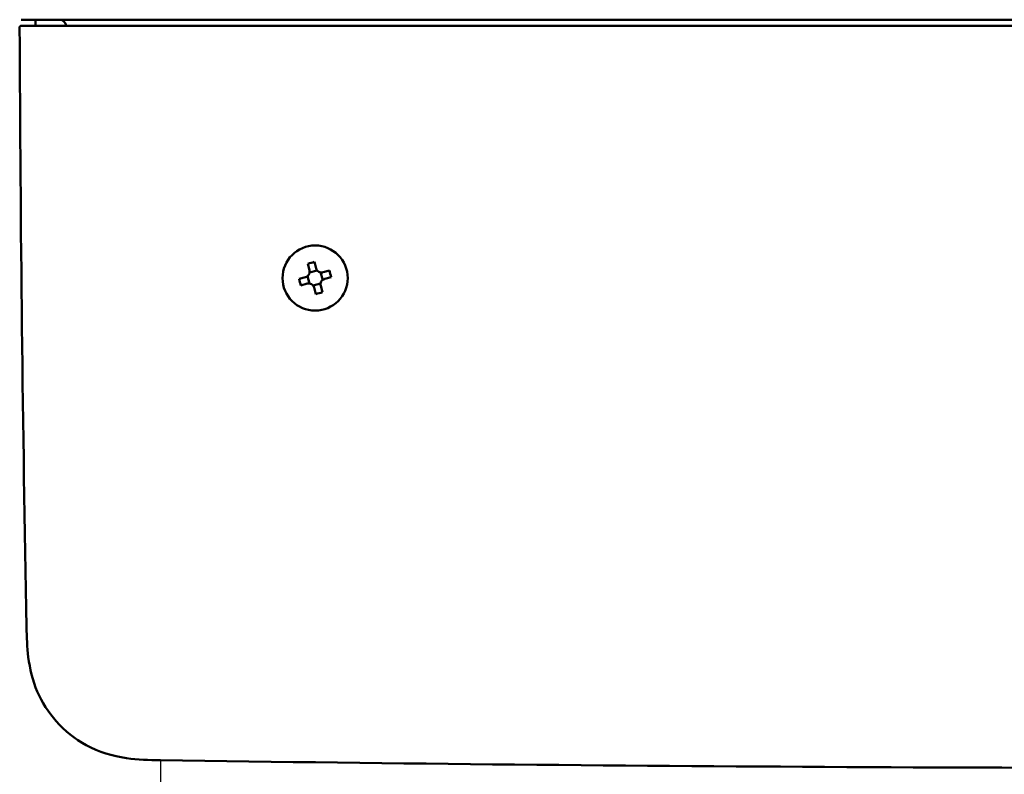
# Model space of a CAD drawing. Extents: x -118729 to -53705, y 33529 to 45095.
# Tile 37 of 83: x -62573 to -62457, y 35761 to 35849. Entities that reach past the tile are written whole.
import ezdxf

# ---------------------------------------------------------------- set-up
doc = ezdxf.new("R2010")
doc.units = 0
doc.header["$LTSCALE"] = 10
doc.header["$MEASUREMENT"] = 0
doc.linetypes.add('GEN3A', pattern=[3.125, 2.5, -0.625])
doc.layers.add('PRZEWOD STERUJACY 2(3)x1.5mm2', color=6, linetype='GEN3A')
doc.layers.add('Sichtbare Kanten(DIN)', color=7, linetype='CONTINUOUS', lineweight=50)

msp = doc.modelspace()

# ---------------------------------------------------------------- linework, layer by layer
at = {"layer": 'PRZEWOD STERUJACY 2(3)x1.5mm2', "color": 7, "linetype": 'GEN3A'}
msp.add_line((-62556.37, 35762.24), (-62556.37, 35718.39), dxfattribs=at)
at = {"layer": 'Sichtbare Kanten(DIN)'}
for p, q in [((-62571.86, 35849.33), (-62572.1, 35849.33)), ((-62572.1, 35849.33), (-62572.1, 35849.33)), ((-62570.43, 35849.33), (-62571.86, 35849.33)), ((-62571.86, 35849.33), (-62571.86, 35849.33)), ((-62571.05, 35849.33), (-62571.05, 35848.62)), ((-62559.56, 35849.33), (-62570.43, 35849.33)), ((-62570.43, 35849.33), (-62570.43, 35849.33)), ((-62306.55, 35849.33), (-62559.56, 35849.33)), ((-62559.56, 35849.33), (-62559.56, 35849.33)), ((-62539.05, 35820.63), (-62538.84, 35819.88)), ((-62538.07, 35820.09), (-62538.27, 35820.84)), ((-62537.95, 35819.84), (-62538.83, 35819.61)), ((-62537.29, 35818.72), (-62537.53, 35819.6)), ((-62536.5, 35819.82), (-62537.25, 35819.62)), ((-62539.31, 35819.06), (-62540.07, 35818.86)), ((-62539.07, 35819.18), (-62538.83, 35818.3)), ((-62537.04, 35818.85), (-62536.29, 35819.05)), ((-62539.86, 35818.08), (-62539.1, 35818.29)), ((-62538.41, 35818.06), (-62537.53, 35818.3)), ((-62538.29, 35817.82), (-62538.08, 35817.07)), ((-62537.31, 35817.27), (-62537.51, 35818.03))]:
    msp.add_line(p, q, dxfattribs=at)
msp.add_circle((-62538.18, 35818.95), 3.83, dxfattribs=at)
for centre, major_axis, ratio, start_param, end_param in [((-62568.26, 35848.53), (0.802, 0), 0.997564, 0.101798, 1.570796), ((-62537.79, 35817.52), (6.44, 1.74), 0.499722, 1.510799, 1.630794), ((-62539.61, 35818.57), (1.74, -6.44), 0.499722, 1.510799, 1.630794), ((-62536.75, 35819.34), (-1.74, 6.44), 0.499722, 1.510799, 1.630794), ((-62538.56, 35820.38), (-6.44, -1.74), 0.499722, 1.510799, 1.630794)]:
    msp.add_ellipse(centre, major_axis=major_axis, ratio=ratio, start_param=start_param, end_param=end_param, dxfattribs=at)
for points, knots in [([(-62572.92, 35848.45), (-62572.92, 35848.47), (-62572.92, 35848.49), (-62572.91, 35848.52), (-62572.91, 35848.53), (-62572.89, 35848.55), (-62572.88, 35848.57), (-62572.86, 35848.59), (-62572.85, 35848.59), (-62572.82, 35848.61), (-62572.81, 35848.61), (-62572.78, 35848.62), (-62572.77, 35848.62), (-62572.76, 35848.62)], [0, 0, 0, 0, 0.00631357, 0.00631357, 0.01114328, 0.01114328, 0.01643004, 0.01643004, 0.02213934, 0.02213934, 0.02775935, 0.02775935, 0.03238017, 0.03238017, 0.03238017, 0.03238017]), ([(-62572.76, 35849.33), (-62572.52, 35849.33), (-62572.27, 35849.33), (-62571.73, 35849.33), (-62571.45, 35849.33), (-62571.15, 35849.33)], [0, 0, 0, 0, 1.388493, 1.388493, 2.776986, 2.776986, 2.776986, 2.776986]), ([(-62571.14, 35848.62), (-62571.44, 35848.62), (-62571.72, 35848.62), (-62572.26, 35848.62), (-62572.51, 35848.62), (-62572.75, 35848.62)], [0, 0, 0, 0, 1.388299, 1.388299, 2.776579, 2.776579, 2.776579, 2.776579]), ([(-62571.15, 35849.33), (-62571.13, 35849.33), (-62571.11, 35849.33), (-62570.97, 35849.33), (-62570.86, 35849.33), (-62570.64, 35849.33), (-62570.54, 35849.33), (-62570.44, 35849.33)], [0, 0, 0, 0, 0.0630704, 0.0630704, 0.1212887, 0.1212887, 0.1617183, 0.1617183, 0.1617183, 0.1617183]), ([(-62570.43, 35848.62), (-62570.51, 35848.62), (-62570.58, 35848.62), (-62570.76, 35848.62), (-62570.86, 35848.62), (-62571.02, 35848.62), (-62571.08, 35848.62), (-62571.12, 35848.62), (-62571.13, 35848.62), (-62571.14, 35848.62)], [0, 0, 0, 0, 0.0296786, 0.0296786, 0.0771644, 0.0771644, 0.1280644, 0.1280644, 0.161716, 0.161716, 0.161716, 0.161716]), ([(-62570.44, 35849.33), (-62568.79, 35849.33), (-62567.12, 35849.33), (-62563.72, 35849.33), (-62561.99, 35849.33), (-62560.26, 35849.33)], [-1.351831, -1.351831, -1.351831, -1.351831, -0.679734, -0.679734, 0, 0, 0, 0]), ([(-62560.24, 35848.62), (-62561.98, 35848.62), (-62563.7, 35848.62), (-62567.1, 35848.62), (-62568.78, 35848.62), (-62570.43, 35848.62)], [0, 0, 0, 0, 0.678786, 0.678786, 1.352051, 1.352051, 1.352051, 1.352051]), ([(-62560.26, 35849.33), (-62559.98, 35849.33), (-62559.7, 35849.33), (-62559.12, 35849.33), (-62558.83, 35849.33), (-62558.54, 35849.33)], [0, 0, 0, 0, 0.1090971, 0.1090971, 0.2181943, 0.2181943, 0.2181943, 0.2181943]), ([(-62558.53, 35848.62), (-62558.82, 35848.62), (-62559.11, 35848.62), (-62559.68, 35848.62), (-62559.97, 35848.62), (-62560.24, 35848.62)], [0, 0, 0, 0, 0.1090262, 0.1090262, 0.2180903, 0.2180903, 0.2180903, 0.2180903]), ([(-62558.54, 35849.33), (-62516.71, 35849.33), (-62474.88, 35849.33), (-62391.23, 35849.33), (-62349.41, 35849.33), (-62307.58, 35849.33)], [0, 0, 0, 0, 15.684928, 15.684928, 31.369856, 31.369856, 31.369856, 31.369856]), ([(-62307.59, 35848.62), (-62350.09, 35848.62), (-62392.6, 35848.62), (-62476.24, 35848.62), (-62517.39, 35848.62), (-62558.53, 35848.62)], [0, 0, 0, 0, 15.938937, 15.938937, 31.367155, 31.367155, 31.367155, 31.367155]), ([(-62538.84, 35819.88), (-62538.84, 35819.88), (-62538.84, 35819.88), (-62538.82, 35819.8), (-62538.81, 35819.71), (-62538.84, 35819.53), (-62538.87, 35819.44), (-62538.91, 35819.37), (-62538.95, 35819.3), (-62539.01, 35819.23), (-62539.15, 35819.12), (-62539.23, 35819.08), (-62539.31, 35819.06), (-62539.31, 35819.06), (-62539.31, 35819.06)], [0.4454851, 0.4454851, 0.4454851, 0.4454851, 0.445887, 0.445887, 0.4772362, 0.4772362, 0.5085854, 0.5085854, 0.5085854, 0.5399345, 0.5399345, 0.5712837, 0.5712837, 0.5716857, 0.5716857, 0.5716857, 0.5716857]), ([(-62537.25, 35819.62), (-62537.25, 35819.62), (-62537.26, 35819.62), (-62537.34, 35819.6), (-62537.43, 35819.59), (-62537.6, 35819.61), (-62537.69, 35819.64), (-62537.76, 35819.68), (-62537.83, 35819.72), (-62537.9, 35819.78), (-62538.01, 35819.92), (-62538.05, 35820), (-62538.07, 35820.09), (-62538.07, 35820.09), (-62538.07, 35820.09)], [0.4454851, 0.4454851, 0.4454851, 0.4454851, 0.445887, 0.445887, 0.4772362, 0.4772362, 0.5085854, 0.5085854, 0.5085854, 0.5399345, 0.5399345, 0.5712837, 0.5712837, 0.5716857, 0.5716857, 0.5716857, 0.5716857]), ([(-62539.1, 35818.29), (-62539.1, 35818.29), (-62539.1, 35818.29), (-62539.02, 35818.31), (-62538.93, 35818.32), (-62538.76, 35818.29), (-62538.67, 35818.26), (-62538.6, 35818.22), (-62538.53, 35818.18), (-62538.46, 35818.12), (-62538.35, 35817.98), (-62538.31, 35817.9), (-62538.29, 35817.82), (-62538.29, 35817.82), (-62538.29, 35817.82)], [0.4454851, 0.4454851, 0.4454851, 0.4454851, 0.445887, 0.445887, 0.4772362, 0.4772362, 0.5085854, 0.5085854, 0.5085854, 0.5399345, 0.5399345, 0.5712837, 0.5712837, 0.5716857, 0.5716857, 0.5716857, 0.5716857]), ([(-62537.51, 35818.03), (-62537.51, 35818.03), (-62537.51, 35818.03), (-62537.54, 35818.11), (-62537.54, 35818.2), (-62537.52, 35818.38), (-62537.49, 35818.46), (-62537.45, 35818.53), (-62537.41, 35818.61), (-62537.35, 35818.68), (-62537.21, 35818.78), (-62537.13, 35818.82), (-62537.05, 35818.84), (-62537.05, 35818.85), (-62537.04, 35818.85)], [0.4454851, 0.4454851, 0.4454851, 0.4454851, 0.445887, 0.445887, 0.4772362, 0.4772362, 0.5085854, 0.5085854, 0.5085854, 0.5399345, 0.5399345, 0.5712837, 0.5712837, 0.5716857, 0.5716857, 0.5716857, 0.5716857]), ([(-62556.37, 35762.24), (-62557.7, 35762.25), (-62559.04, 35762.28), (-62562, 35762.72), (-62563.64, 35763.22), (-62566.41, 35764.74), (-62567.62, 35765.7), (-62569.53, 35767.86), (-62570.3, 35769.06), (-62571.39, 35771.6), (-62571.73, 35772.98), (-62572.05, 35775.53), (-62572.08, 35776.72), (-62572.11, 35777.9)], [0, 0, 0, 0, 0.499433, 0.499433, 1.123072, 1.123072, 1.684737, 1.684737, 2.204231, 2.204231, 2.724936, 2.724936, 3.168363, 3.168363, 3.168363, 3.168363]), ([(-62309.75, 35762.24), (-62336.41, 35761.84), (-62363.08, 35761.58), (-62445.29, 35761.15), (-62500.83, 35761.42), (-62556.37, 35762.24)], [0, 0, 0, 0, 10.000113, 10.000113, 30.827913, 30.827913, 30.827913, 30.827913])]:
    msp.add_open_spline(points, degree=3, knots=knots, dxfattribs=at)
msp.add_open_spline([(-62572.11, 35777.9), (-62572.56, 35801.41), (-62572.83, 35824.93), (-62572.92, 35848.45)], degree=3, dxfattribs=at)

doc.saveas('drawing.dxf')
